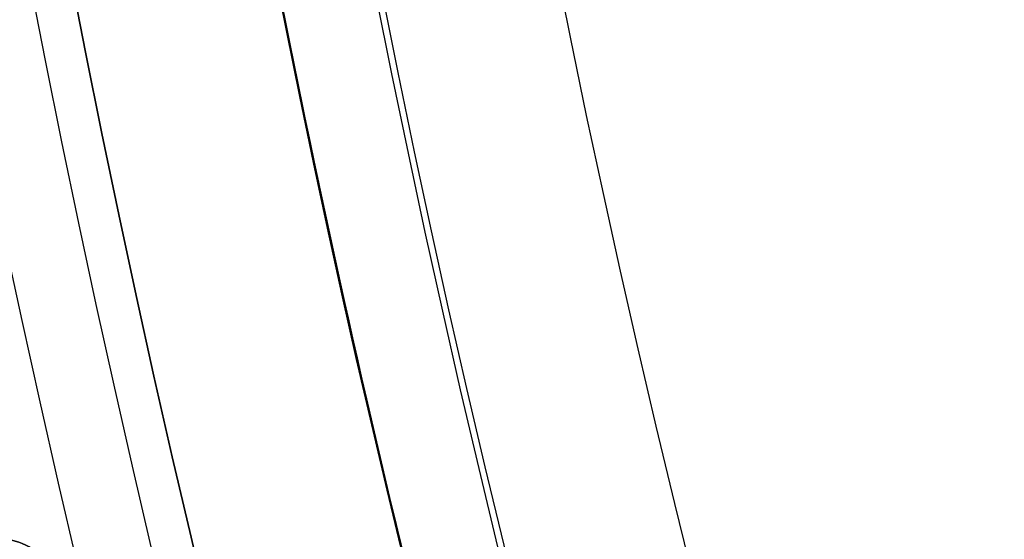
# Model space of a CAD drawing. Header units: millimetres. Extents: x -171 to 4, y -171 to 4.
# Tile 33 of 163: x -143.712 to -143.354, y -140.067 to -139.878. Entities that reach past the tile are written whole.
import ezdxf

# ---------------------------------------------------------------- set-up
doc = ezdxf.new("R2010")
doc.units = ezdxf.units.MM
doc.layers.add('Layer 01', color=18, linetype='Continuous', true_color=0x000000)

# ---------------------------------------------------------------- blocks, each defined once
blk = doc.blocks.new('91290A204_Alloy Steel Socket Head Screw')
at = {"layer": 'Layer 01', "color": 7, "true_color": 0xf6f6f3}
blk.add_circle((160.0062533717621, -4.459e-13, 83.54821749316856), 4.85, dxfattribs=at)
for centre, radius in [((160.006253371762, -4.601e-13, 84.0950924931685), 4.87745873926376), ((160.006253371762, -4.582e-13, 82.9426337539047), 4.725)]:
    blk.add_arc(centre, radius, 270, 90, dxfattribs=at)
at = {"layer": 'Layer 01', "color": 7, "true_color": 0xf6f6f3, "extrusion": (0, 0, -1)}
for centre, radius, end in [((-160.006253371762, -4.582e-13, -84.0288012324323), 4.85, 270), ((-160.006253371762, -4.582e-13, -83.0676337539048), 4.85, 270.0000000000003), ((-160.006253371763, -4.582e-13, -88.915175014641), 4.72745873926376, 270), ((-160.006253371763, -4.582e-13, -88.9426337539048), 4.66116747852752, 270)]:
    blk.add_arc(centre, radius, 90.00000000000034, end, dxfattribs=at)
at = {"layer": 'Layer 01', "color": 7, "true_color": 0xf6f6f3}
for points, knots in [([(164.777112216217, -1.12191720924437, 84.1186328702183), (164.773660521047, -1.12256475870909, 84.1154210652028), (164.770224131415, -1.12398104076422, 84.1124006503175), (164.765099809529, -1.12763721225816, 84.1082555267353), (164.762954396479, -1.12968845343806, 84.106641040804), (164.759472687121, -1.13469433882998, 84.1044136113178), (164.758134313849, -1.137646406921, 84.1037981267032), (164.756690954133, -1.14365843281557, 84.1037981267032), (164.756543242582, -1.14689635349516, 84.1044136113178), (164.757372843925, -1.152937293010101, 84.106641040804), (164.758353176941, -1.15573895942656, 84.1082555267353), (164.761259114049, -1.16132302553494, 84.1124006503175), (164.763677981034, -1.16414503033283, 84.1154210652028), (164.766459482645, -1.16628903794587, 84.1186328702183)], [-0.0666936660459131, -0.0666936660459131, -0.0666936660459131, -0.0666936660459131, -0.0527453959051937, -0.0527453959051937, -0.0430461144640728, -0.0430461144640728, -0.0333468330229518, -0.0333468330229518, -0.023647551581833, -0.023647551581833, -0.0139482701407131, -0.0139482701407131, 0, 0, 0, 0]), ([(164.766459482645, -1.16628903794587, 88.74163463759), (164.763677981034, -1.16414503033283, 88.7448464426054), (164.76125911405, -1.16132302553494, 88.7478668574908), (164.758353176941, -1.15573895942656, 88.7520119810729), (164.757372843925, -1.15293729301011, 88.7536264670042), (164.756543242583, -1.14689635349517, 88.7558538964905), (164.756690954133, -1.14365843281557, 88.7564693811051), (164.75813431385, -1.137646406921, 88.7564693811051), (164.759472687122, -1.13469433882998, 88.7558538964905), (164.76295439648, -1.12968845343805, 88.7536264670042), (164.765099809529, -1.12763721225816, 88.7520119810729), (164.770224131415, -1.123981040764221, 88.7478668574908), (164.773660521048, -1.122564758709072, 88.7448464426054), (164.777112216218, -1.12191720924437, 88.74163463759)], [-0.0666936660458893, -0.0666936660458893, -0.0666936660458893, -0.0666936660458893, -0.0527453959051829, -0.0527453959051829, -0.0430461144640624, -0.0430461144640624, -0.0333468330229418, -0.0333468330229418, -0.0236475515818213, -0.0236475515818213, -0.0139482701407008, -0.0139482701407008, 0, 0, 0, 0])]:
    blk.add_open_spline(points, degree=3, knots=knots, dxfattribs=at)
blk = doc.blocks.new('95807A520_Stainless Steel Tapping Insert for Hardwood')
at = {"layer": 'Layer 01', "color": 7, "true_color": 0xf6f6f3, "extrusion": (0, -1, 0)}
for centre, radius, start, end in [((-111.866603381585, -2.64e-14, -16.1714280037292), 4.762500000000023, 180.0000000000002, 248.3999999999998), ((-111.866603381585, -4.26e-14, -14.50353545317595), 4.762499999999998, 318.3685682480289, 198.3356808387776), ((-111.866603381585, -4.43e-14, -5.888702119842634), 4.762500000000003, 180, 44.61106782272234), ((-111.866603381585, -4.43e-14, -4.23342800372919), 4.7625, 180, 3.95e-14)]:
    blk.add_arc(centre, radius, start, end, dxfattribs=at)
at = {"layer": 'Layer 01', "color": 7, "true_color": 0xf6f6f3}
for points, knots in [([(-117.21485285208, 14.2664280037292, -2.11999698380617), (-116.972172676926, 14.3009619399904, -2.638505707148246), (-116.653258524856, 14.3357033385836, -3.117764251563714), (-115.984369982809, 14.3944136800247, -3.855440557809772), (-115.546365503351, 14.4277890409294, -4.272427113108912), (-114.296924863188, 14.5162829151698, -4.988552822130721), (-113.615079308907, 14.5618335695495, -5.218764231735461), (-112.433012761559, 14.63676050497, -5.374217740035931), (-111.685416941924, 14.6794056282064, -5.412509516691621), (-110.175042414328, 14.7803270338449, -5.00249285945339), (-109.574754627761, 14.8247584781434, -4.70849787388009), (-108.621370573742, 14.9037682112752, -3.990056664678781), (-108.116487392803, 14.9456462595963, -3.510408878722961), (-107.395937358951, 15.0424591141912, -2.27502284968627), (-107.186085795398, 15.0867113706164, -1.67826394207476), (-107.021776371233, 15.1644374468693, -0.5780262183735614), (-106.99720447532, 15.205027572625, 0.0585179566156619), (-107.167072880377, 15.2570280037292, 0.771893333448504)], [0, 0, 0, 0, 3.89373456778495, 3.89373456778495, 6.772151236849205, 6.772151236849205, 9.594493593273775, 9.594493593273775, 11.49210393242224, 11.49210393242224, 12.88504231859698, 12.88504231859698, 14.00233571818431, 14.00233571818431, 14.87464618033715, 14.87464618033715, 15.55015912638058, 15.55015912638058, 15.55015912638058, 15.55015912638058]), ([(-114.857352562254, 15.2570280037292, 3.70632238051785), (-114.606189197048, 15.2431238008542, 3.926860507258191), (-114.33276359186, 15.2288903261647, 4.120651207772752), (-113.752304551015, 15.2003493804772, 4.447305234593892), (-113.44707415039, 15.1861192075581, 4.579724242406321), (-112.450592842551, 15.1419667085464, 4.894622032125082), (-111.794461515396, 15.1171903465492, 4.936360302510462), (-110.572802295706, 15.0674763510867, 4.823084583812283), (-109.949774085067, 15.0405232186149, 4.639986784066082), (-108.729460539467, 14.9842408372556, 4.005892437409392), (-108.21946500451, 14.959471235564, 3.559369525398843), (-107.407694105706, 14.9096259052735, 2.582571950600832), (-107.086344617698, 14.8826595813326, 1.994232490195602), (-106.659626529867, 14.826525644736, 0.645610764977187), (-106.611439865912, 14.8017623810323, -0.0509080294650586), (-106.699960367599, 14.7648597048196, -1.01677684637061), (-106.763989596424, 14.7516026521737, -1.35308866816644), (-107.057678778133, 14.7108315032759, -2.35596885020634), (-107.388030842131, 14.683511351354, -2.984918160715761), (-108.050788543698, 14.6451591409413, -3.800517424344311), (-108.296897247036, 14.6329396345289, -4.048612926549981), (-109.096275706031, 14.5945032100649, -4.716003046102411), (-109.711587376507, 14.567876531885, -5.055776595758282), (-111.114892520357, 14.5126307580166, -5.510559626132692), (-111.84726158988, 14.4879256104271, -5.573164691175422), (-113.238022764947, 14.4379743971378, -5.457491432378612), (-113.933121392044, 14.4114045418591, -5.262296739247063), (-114.819457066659, 14.3752710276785, -4.818125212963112), (-115.056692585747, 14.3653349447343, -4.676460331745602), (-115.638625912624, 14.3402401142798, -4.267927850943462), (-115.963274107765, 14.3259235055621, -3.977462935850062), (-116.531688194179, 14.296466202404, -3.341827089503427), (-116.777314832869, 14.2815076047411, -2.997857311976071), (-116.983262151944, 14.2664280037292, -2.63020201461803)], [-26.02334530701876, -26.02334530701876, -26.02334530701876, -26.02334530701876, -25.40158608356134, -25.40158608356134, -24.78428439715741, -24.78428439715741, -23.45753944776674, -23.45753944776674, -21.99471859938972, -21.99471859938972, -20.33068141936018, -20.33068141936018, -18.50661025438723, -18.50661025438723, -16.4458212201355, -16.4458212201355, -15.32561042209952, -15.32561042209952, -13.01845060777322, -13.01845060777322, -11.87911968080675, -11.87911968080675, -9.577616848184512, -9.577616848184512, -7.004808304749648, -7.004808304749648, -4.298051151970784, -4.298051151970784, -3.254137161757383, -3.254137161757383, -1.608245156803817, -1.608245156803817, 0, 0, 0, 0]), ([(-116.983262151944, 14.2664280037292, -2.63020201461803), (-117.186218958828, 14.2464890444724, -2.235380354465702), (-117.342794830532, 14.2264272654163, -1.818397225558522), (-117.555117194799, 14.1871943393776, -0.9640570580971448), (-117.611846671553, 14.1681404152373, -0.5299226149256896), (-117.630955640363, 14.1188842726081, 0.6451843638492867), (-117.500554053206, 14.0864519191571, 1.379444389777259), (-116.958544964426, 14.0185522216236, 2.78573545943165), (-116.541513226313, 13.9841194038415, 3.439994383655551), (-115.495591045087, 13.9209122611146, 4.52485316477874), (-114.885156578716, 13.8885444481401, 4.95302154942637), (-113.50903510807, 13.8206614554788, 5.566897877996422), (-112.752043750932, 13.7862235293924, 5.736207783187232), (-111.944947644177, 13.7523349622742, 5.752700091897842), (-111.905767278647, 13.7506967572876, 5.753099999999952), (-111.866603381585, 13.7490661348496, 5.75309999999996)], [0, 0, 0, 0, 1.337212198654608, 1.337212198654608, 2.651684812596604, 2.651684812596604, 4.876884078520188, 4.876884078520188, 7.189840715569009, 7.189840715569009, 9.413898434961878, 9.413898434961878, 11.72554801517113, 11.72554801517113, 11.84352534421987, 11.84352534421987, 11.84352534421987, 11.84352534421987]), ([(-111.866603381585, 13.7743030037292, 5.75309999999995), (-112.582367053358, 13.8041044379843, 5.753099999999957), (-113.292357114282, 13.8359691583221, 5.619523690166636), (-114.651028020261, 13.9016919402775, 5.088775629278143), (-115.283462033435, 13.9349420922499, 4.68762958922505), (-116.376690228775, 13.99831273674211, 3.652432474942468), (-116.821140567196, 14.03157240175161, 3.022238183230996), (-117.429330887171, 14.09941661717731, 1.644692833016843), (-117.594912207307, 14.13269144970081, 0.9140919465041), (-117.628697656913, 14.18025501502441, -0.2142839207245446), (-117.601284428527, 14.19651648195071, -0.6009440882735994), (-117.467832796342, 14.23089345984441, -1.371324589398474), (-117.360456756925, 14.24862304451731, -1.752672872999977), (-117.21485285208, 14.2664280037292, -2.11999698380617)], [0, 0, 0, 0, 2.158084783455, 2.158084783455, 4.392214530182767, 4.392214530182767, 6.691039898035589, 6.691039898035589, 8.925075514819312, 8.925075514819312, 10.08879164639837, 10.08879164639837, 11.27791687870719, 11.27791687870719, 11.27791687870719, 11.27791687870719]), ([(-111.866603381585, 12.1868030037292, 5.75309999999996), (-112.614671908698, 12.2179494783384, 5.75309999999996), (-113.35588492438, 12.2513268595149, 5.60719244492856), (-114.733987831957, 12.3184471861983, 5.04232215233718), (-115.358793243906, 12.3515449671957, 4.6315941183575), (-116.436941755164, 12.414613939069, 3.57748361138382), (-116.872700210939, 12.448512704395, 2.9369487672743), (-117.457178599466, 12.5164733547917, 1.546785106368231), (-117.609731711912, 12.5495862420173, 0.8146773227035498), (-117.629058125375, 12.6126847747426, -0.6928027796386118), (-117.485568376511, 12.6465192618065, -1.4537456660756), (-116.918354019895, 12.7144691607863, -2.850802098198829), (-116.50953721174, 12.7475981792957, -3.47714942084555), (-115.45921574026, 12.810728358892, -4.558337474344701), (-114.820762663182, 12.8444944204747, -4.99585051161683), (-113.43311885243, 12.9124326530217, -5.585112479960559), (-112.70129580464, 12.9455788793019, -5.740286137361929), (-111.92896089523, 12.97795232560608, -5.752846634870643), (-111.8977764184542, 12.97926246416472, -5.75309999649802), (-111.866603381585, 12.9805751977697, -5.753099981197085)], [-36.41258898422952, -36.41258898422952, -36.41258898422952, -36.41258898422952, -34.1546569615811, -34.1546569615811, -31.92033874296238, -31.92033874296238, -29.60736180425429, -29.60736180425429, -27.37355397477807, -27.37355397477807, -25.06248438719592, -25.06248438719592, -22.82914445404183, -22.82914445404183, -20.52003221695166, -20.52003221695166, -18.28711510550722, -18.28711510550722, -18.19313697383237, -18.19313697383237, -18.19313697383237, -18.19313697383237]), ([(-111.866603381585, 12.95524936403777, -5.753099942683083), (-112.5447569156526, 12.92649763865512, -5.753099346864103), (-113.2181449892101, 12.89697548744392, -5.633185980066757), (-114.575103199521, 12.8318556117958, -5.133262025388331), (-115.23456837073, 12.797389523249, -4.72687010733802), (-116.334055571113, 12.7338891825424, -3.69926326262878), (-116.771266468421, 12.701990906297, -3.096309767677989), (-117.406092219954, 12.6342408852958, -1.7320595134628), (-117.587377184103, 12.5997688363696, -0.9792088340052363), (-117.643070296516, 12.5362081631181, 0.5243072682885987), (-117.528309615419, 12.5044018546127, 1.26004588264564), (-117.017366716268, 12.4366805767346, 2.67491974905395), (-116.615592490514, 12.4022025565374, 3.33658420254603), (-115.595924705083, 12.338577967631, 4.44234403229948), (-114.99619111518, 12.3068672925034, 4.88345082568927), (-113.637092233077, 12.2391769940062, 5.52725013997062), (-112.886079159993, 12.2046930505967, 5.71366116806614), (-112.035912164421, 12.1686476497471, 5.75123299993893), (-111.951224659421, 12.1650894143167, 5.75309999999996), (-111.866603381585, 12.1615661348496, 5.75309999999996)], [-18.19459771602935, -18.19459771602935, -18.19459771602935, -18.19459771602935, -16.14908834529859, -16.14908834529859, -13.8392913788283, -13.8392913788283, -11.61716044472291, -11.61716044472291, -9.308763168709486, -9.308763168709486, -7.087676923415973, -7.087676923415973, -4.780697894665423, -4.780697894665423, -2.560628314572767, -2.560628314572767, -0.2550871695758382, -0.2550871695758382, 0, 0, 0, 0]), ([(-111.866603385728, 10.5993030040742, 5.75309999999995), (-112.6329796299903, 10.6312117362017, 5.753099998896), (-113.3918355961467, 10.6654483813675, 5.59996273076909), (-114.7805943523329, 10.7333514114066, 5.015433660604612), (-115.4010197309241, 10.766359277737, 4.599344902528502), (-116.4705555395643, 10.8292537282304, 3.534560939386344), (-116.9013345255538, 10.8635389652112, 2.888134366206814), (-117.4722472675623, 10.9315602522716, 1.490895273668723), (-117.6173905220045, 10.9645767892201, 0.7580323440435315), (-117.6220494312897, 11.0274879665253, -0.7510233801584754), (-117.4702973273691, 11.0617356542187, -1.512661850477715), (-116.8873870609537, 11.1297513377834, -2.904796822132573), (-116.4723545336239, 11.1627771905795, -3.526091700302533), (-115.4096789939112, 11.2257063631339, -4.597334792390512), (-114.7644194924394, 11.2599137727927, -5.02910179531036), (-113.368575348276, 11.3279233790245, -5.602704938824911), (-112.6358560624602, 11.3609592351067, -5.749315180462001), (-111.8858332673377, 11.39225193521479, -5.753075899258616), (-111.8762177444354, 11.39265349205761, -5.753099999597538), (-111.866603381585, 11.39305537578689, -5.753099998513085)], [-36.41429924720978, -36.41429924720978, -36.41429924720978, -36.41429924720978, -34.10144432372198, -34.10144432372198, -31.86867248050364, -31.86867248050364, -29.54910990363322, -29.54910990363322, -27.31710508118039, -27.31710508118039, -24.99912724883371, -24.99912724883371, -22.76786405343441, -22.76786405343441, -20.45150296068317, -20.45150296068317, -18.22095423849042, -18.22095423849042, -18.19198327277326, -18.19198327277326, -18.19198327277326, -18.19198327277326]), ([(-111.866603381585, 11.36763659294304, -5.753099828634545), (-112.4843942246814, 11.34125759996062, -5.753098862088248), (-113.098987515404, 11.31478847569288, -5.653582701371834), (-114.411735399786, 11.2525814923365, -5.215826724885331), (-115.081543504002, 11.2180714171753, -4.831854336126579), (-116.211070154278, 11.1539843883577, -3.842750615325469), (-116.667050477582, 11.1229075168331, -3.255290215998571), (-117.344806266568, 11.0554583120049, -1.91604709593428), (-117.550587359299, 11.0209444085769, -1.17233779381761), (-117.657590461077, 10.9567670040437, 0.3247375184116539), (-117.568465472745, 10.9258013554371, 1.06293291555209), (-117.108333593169, 10.8584029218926, 2.49109939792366), (-116.731751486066, 10.8238859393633, 3.16413455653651), (-115.755322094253, 10.7596144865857, 4.30334053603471), (-115.172896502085, 10.7287599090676, 4.76543388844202), (-113.841895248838, 10.6614156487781, 5.45700219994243), (-113.101316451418, 10.6268964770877, 5.67064647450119), (-112.182721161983, 10.5873401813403, 5.74659352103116), (-112.024577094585, 10.5806435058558, 5.75309999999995), (-111.866603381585, 10.5740661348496, 5.75309999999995)], [-18.19671116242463, -18.19671116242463, -18.19671116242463, -18.19671116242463, -16.33140960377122, -16.33140960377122, -14.02914718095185, -14.02914718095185, -11.81018757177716, -11.81018757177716, -9.509505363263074, -9.509505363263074, -7.291199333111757, -7.291199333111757, -4.992123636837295, -4.992123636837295, -2.774388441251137, -2.774388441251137, -0.4769460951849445, -0.4769460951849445, 0, 0, 0, 0]), ([(-111.866603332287, 9.01180299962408, 5.75309999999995), (-111.876217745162, 9.01220330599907, 5.75310000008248), (-111.885833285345, 9.01260407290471, 5.75307589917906), (-112.6358560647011, 9.04389677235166, 5.74931518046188), (-113.3685753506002, 9.07693262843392, 5.60270493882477), (-114.7644194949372, 9.14494223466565, 5.029101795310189), (-115.4096789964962, 9.17914964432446, 4.597334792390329), (-116.4723545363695, 9.24207881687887, 3.526091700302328), (-116.8873870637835, 9.27510466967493, 2.904796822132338), (-117.4702973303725, 9.34312035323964, 1.512661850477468), (-117.6220494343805, 9.37736804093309, 0.7510233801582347), (-117.6173905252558, 9.44027921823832, -0.7580323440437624), (-117.4722472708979, 9.47329575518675, -1.490895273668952), (-116.9013345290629, 9.54131704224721, -2.888134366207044), (-116.4705555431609, 9.57560227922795, -3.534560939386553), (-115.4010197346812, 9.63849672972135, -4.599344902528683), (-114.7805943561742, 9.67150459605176, -5.015433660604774), (-113.3918356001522, 9.739407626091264, -5.59996273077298), (-112.6329780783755, 9.773606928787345, -5.753099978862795), (-111.866603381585, 9.805552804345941, -5.753099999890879)], [-36.41469922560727, -36.41469922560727, -36.41469922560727, -36.41469922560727, -36.38577367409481, -36.38577367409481, -34.15871783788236, -34.15871783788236, -31.84598400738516, -31.84598400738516, -29.61821481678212, -29.61821481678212, -27.30386677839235, -27.30386677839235, -25.07535712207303, -25.07535712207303, -22.75942682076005, -22.75942682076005, -20.53015134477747, -20.53015134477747, -18.22091819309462, -18.22091819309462, -18.22091819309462, -18.22091819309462]), ([(-111.866603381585, 9.780045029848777, -5.753099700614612), (-112.4075545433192, 9.756938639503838, -5.753098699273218), (-112.9468622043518, 9.734022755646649, -5.67680020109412), (-114.187248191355, 9.67617702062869, -5.317229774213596), (-114.858593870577, 9.64224611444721, -4.970551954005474), (-116.030868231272, 9.5773800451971, -4.039478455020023), (-116.52055626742, 9.54662335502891, -3.463989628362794), (-117.252219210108, 9.479602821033, -2.157371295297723), (-117.487052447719, 9.44562843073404, -1.438653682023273), (-117.667885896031, 9.38065310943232, 0.0470042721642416), (-117.61270250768, 9.35002624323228, 0.799650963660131), (-117.216976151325, 9.28308432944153, 2.243530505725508), (-116.879497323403, 9.24906687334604, 2.920765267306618), (-115.965537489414, 9.18398060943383, 4.105416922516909), (-115.398693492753, 9.15347667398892, 4.602179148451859), (-114.103910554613, 9.08661755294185, 5.353055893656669), (-113.387680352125, 9.05255768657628, 5.59885051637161), (-112.386126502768, 9.00850003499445, 5.73552449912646), (-112.126244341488, 8.99737650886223, 5.75309999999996), (-111.866603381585, 8.98656613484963, 5.75309999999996)], [-18.19840131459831, -18.19840131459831, -18.19840131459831, -18.19840131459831, -16.56311627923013, -16.56311627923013, -14.30916997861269, -14.30916997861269, -12.05503436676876, -12.05503436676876, -9.799677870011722, -9.799677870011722, -7.548514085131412, -7.548514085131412, -5.291676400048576, -5.291676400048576, -3.043424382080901, -3.043424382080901, -0.7850390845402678, -0.7850390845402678, 0, 0, 0, 0]), ([(-111.866603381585, 7.42430300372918, 5.75309999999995), (-111.8977767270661, 7.42560093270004, 5.75309999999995), (-111.9289612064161, 7.42690369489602, 5.75284662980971), (-112.7012958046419, 7.45927712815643, 5.740286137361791), (-113.4331188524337, 7.49242335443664, 5.58511247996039), (-114.8207626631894, 7.56036158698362, 4.995850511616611), (-115.4592157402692, 7.59412764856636, 4.558337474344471), (-116.5095372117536, 7.6572578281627, 3.477149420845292), (-116.9183540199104, 7.69038684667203, 2.850802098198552), (-117.4855683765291, 7.75833674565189, 1.453745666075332), (-117.6290581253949, 7.79217123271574, 0.6928027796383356), (-117.6097317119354, 7.85526976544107, -0.8146773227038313), (-117.4571785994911, 7.88838265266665, -1.546785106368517), (-116.8727002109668, 7.9563433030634, -2.936948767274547), (-116.4369417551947, 7.99024206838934, -3.577483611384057), (-115.3587932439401, 8.0533110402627, -4.631594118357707), (-114.7339878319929, 8.08640882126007, -5.042322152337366), (-113.3558850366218, 8.153529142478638, -5.607192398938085), (-112.6146621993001, 8.186668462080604, -5.753099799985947), (-111.866603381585, 8.21804432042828, -5.75309999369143)], [-36.41355429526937, -36.41355429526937, -36.41355429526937, -36.41355429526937, -36.31971614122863, -36.31971614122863, -34.09010265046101, -34.09010265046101, -31.78440676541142, -31.78440676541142, -29.55437107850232, -29.55437107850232, -27.24672073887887, -27.24672073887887, -25.01621784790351, -25.01621784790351, -22.70666297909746, -22.70666297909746, -20.47565045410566, -20.47565045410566, -18.22105942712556, -18.22105942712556, -18.22105942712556, -18.22105942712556]), ([(-111.866603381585, 8.192693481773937, -5.753099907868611), (-112.2867828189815, 8.174836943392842, -5.753099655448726), (-112.7066622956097, 8.15704569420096, -5.707068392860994), (-113.853620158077, 8.1048805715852, -5.451327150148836), (-114.549325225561, 8.07062664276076, -5.144727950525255), (-115.773788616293, 8.00486024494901, -4.287445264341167), (-116.293390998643, 7.9748901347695, -3.748577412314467), (-117.105876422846, 7.90861007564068, -2.493221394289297), (-117.387081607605, 7.8743224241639, -1.786187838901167), (-117.658592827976, 7.80844400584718, -0.3163994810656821), (-117.651162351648, 7.77852097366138, 0.4314239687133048), (-117.350376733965, 7.71234935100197, 1.896128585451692), (-117.054820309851, 7.67803008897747, 2.597976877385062), (-116.217556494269, 7.6120411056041, 3.836078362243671), (-115.688340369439, 7.58215170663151, 4.363555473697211), (-114.446973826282, 7.51609116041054, 5.197086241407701), (-113.743518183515, 7.4817425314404, 5.490464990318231), (-112.628382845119, 7.43143591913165, 5.7152687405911), (-112.247538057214, 7.41492667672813, 5.75309999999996), (-111.866603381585, 7.39906613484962, 5.75309999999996)], [-18.19932908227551, -18.19932908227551, -18.19932908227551, -18.19932908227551, -16.92823135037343, -16.92823135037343, -14.66060681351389, -14.66060681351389, -12.4271073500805, -12.4271073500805, -10.15765416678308, -10.15765416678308, -7.926271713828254, -7.926271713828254, -5.654964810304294, -5.654964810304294, -3.425541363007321, -3.425541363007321, -1.152361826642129, -1.152361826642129, 0, 0, 0, 0]), ([(-117.21485285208, 6.1384280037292, 2.11999698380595), (-117.360456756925, 6.156232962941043, 1.752672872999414), (-117.467832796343, 6.173962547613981, 1.371324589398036), (-117.601284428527, 6.208339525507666, 0.6009440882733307), (-117.6286976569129, 6.224600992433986, 0.2142839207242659), (-117.594912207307, 6.272164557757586, -0.9140919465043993), (-117.4293308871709, 6.305439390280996, -1.64469283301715), (-116.8211405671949, 6.373283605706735, -3.022238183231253), (-116.3766902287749, 6.406543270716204, -3.652432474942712), (-115.283462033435, 6.469913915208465, -4.68762958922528), (-114.651028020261, 6.503164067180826, -5.088775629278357), (-113.292357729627, 6.568886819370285, -5.619523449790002), (-112.58234655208, 6.600232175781, -5.753099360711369), (-111.866603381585, 6.630506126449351, -5.753099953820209)], [-29.48549580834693, -29.48549580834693, -29.48549580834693, -29.48549580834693, -28.29662808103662, -28.29662808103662, -27.13316395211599, -27.13316395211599, -24.89961211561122, -24.89961211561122, -22.60128455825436, -22.60128455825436, -20.36763861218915, -20.36763861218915, -18.21002315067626, -18.21002315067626, -18.21002315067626, -18.21002315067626]), ([(-111.866603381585, 6.605488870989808, -5.753099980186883), (-112.1586381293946, 6.593069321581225, -5.753100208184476), (-112.4508883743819, 6.580605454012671, -5.730864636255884), (-113.4899833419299, 6.5345867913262, -5.571115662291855), (-114.2090524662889, 6.500127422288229, -5.309010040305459), (-115.4867511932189, 6.433524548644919, -4.531746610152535), (-116.0373107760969, 6.40355736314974, -4.030806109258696), (-116.9318103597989, 6.33819571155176, -2.831479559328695), (-117.2606117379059, 6.303721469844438, -2.139679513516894), (-117.5688516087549, 6.24740967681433, -0.914873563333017), (-117.6270754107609, 6.225708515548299, -0.4116701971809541), (-117.6108060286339, 6.183346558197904, 0.5990300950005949), (-117.535812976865, 6.161106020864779, 1.102134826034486), (-117.395946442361, 6.13842800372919, 1.58887536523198)], [-10.71592172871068, -10.71592172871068, -10.71592172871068, -10.71592172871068, -9.832656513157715, -9.832656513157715, -7.55020667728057, -7.55020667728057, -5.329084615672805, -5.329084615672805, -3.044763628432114, -3.044763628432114, -1.525645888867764, -1.525645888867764, 0, 0, 0, 0]), ([(-114.471763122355, 5.14782800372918, -3.98679683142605), (-114.012558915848, 5.171895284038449, -4.315612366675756), (-113.498881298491, 5.196384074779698, -4.560741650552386), (-112.252603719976, 5.250846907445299, -4.904417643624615), (-111.634131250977, 5.274073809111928, -4.904027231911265), (-110.547729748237, 5.318554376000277, -4.796481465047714), (-109.929068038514, 5.345477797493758, -4.610635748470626), (-108.711797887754, 5.401959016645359, -3.969189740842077), (-108.206593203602, 5.426737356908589, -3.518265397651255), (-107.407734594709, 5.476441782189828, -2.544379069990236), (-107.091660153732, 5.503378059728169, -1.957106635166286), (-106.672627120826, 5.559718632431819, -0.6048899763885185), (-106.631339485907, 5.584489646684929, 0.0915308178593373), (-106.758182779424, 5.63407368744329, 1.381524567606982), (-106.952738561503, 5.660766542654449, 2.034550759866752), (-107.619854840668, 5.71647764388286, 3.312521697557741), (-108.089039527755, 5.741156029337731, 3.85085047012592), (-109.118405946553, 5.790767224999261, 4.706125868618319), (-109.732609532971, 5.817410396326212, 5.043311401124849), (-111.136277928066, 5.872804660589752, 5.494229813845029), (-111.868520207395, 5.897553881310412, 5.552937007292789), (-113.248386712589, 5.947337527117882, 5.434592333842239), (-113.940865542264, 5.973925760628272, 5.238128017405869), (-114.864548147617, 6.011753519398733, 4.77201228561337), (-115.138400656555, 6.023330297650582, 4.602775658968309), (-115.800295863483, 6.052305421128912, 4.110243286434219), (-116.162023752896, 6.068927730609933, 3.755197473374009), (-116.77001833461, 6.103573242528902, 2.981545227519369), (-117.020136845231, 6.121023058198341, 2.563986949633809), (-117.21485285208, 6.1384280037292, 2.11999698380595)], [0, 0, 0, 0, 0.7081074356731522, 0.7081074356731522, 1.620812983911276, 1.620812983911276, 2.914039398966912, 2.914039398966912, 4.401088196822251, 4.401088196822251, 6.041905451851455, 6.041905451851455, 7.916478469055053, 7.916478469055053, 9.954668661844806, 9.954668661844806, 12.26821290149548, 12.26821290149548, 14.76264455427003, 14.76264455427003, 17.56487924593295, 17.56487924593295, 20.54114266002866, 20.54114266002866, 21.88185927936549, 21.88185927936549, 23.98344891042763, 23.98344891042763, 26.02472951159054, 26.02472951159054, 26.02472951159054, 26.02472951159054])]:
    blk.add_open_spline(points, degree=3, knots=knots, dxfattribs=at)
for points, weights, knots in [([(-110.6939989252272, 14.74666381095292, -5.138096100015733), (-111.2728595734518, 14.71786701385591, -5.270202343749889), (-111.866603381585, 14.69088084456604, -5.270202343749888), (-114.0495926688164, 14.59166209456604, -5.270202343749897), (-115.5931991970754, 14.49244334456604, -3.726595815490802), (-117.1368057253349, 14.39322459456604, -2.182989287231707), (-117.1368057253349, 14.29400584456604), (-117.1368057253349, 14.19478709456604, 2.182989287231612), (-115.5931991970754, 14.09556834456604, 3.726595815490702), (-114.0495926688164, 13.99634959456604, 5.270202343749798), (-111.866603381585, 13.89713084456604, 5.270202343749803), (-109.6836140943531, 13.79791209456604, 5.270202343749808), (-108.1400075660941, 13.69869334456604, 3.726595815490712), (-106.5964010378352, 13.59947459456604, 2.182989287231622), (-106.5964010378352, 13.50025584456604), (-106.5964010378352, 13.40103709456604, -2.182989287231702), (-108.1400075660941, 13.30181834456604, -3.726595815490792), (-109.6836140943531, 13.20259959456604, -5.270202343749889), (-111.866603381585, 13.10338084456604, -5.270202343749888), (-114.0495926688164, 13.00416209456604, -5.270202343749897), (-115.5931991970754, 12.90494334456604, -3.726595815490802), (-117.1368057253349, 12.80572459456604, -2.182989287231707), (-117.1368057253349, 12.70650584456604), (-117.1368057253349, 12.60728709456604, 2.182989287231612), (-115.5931991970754, 12.50806834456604, 3.726595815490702), (-114.0495926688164, 12.40884959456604, 5.270202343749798), (-111.866603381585, 12.30963084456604, 5.270202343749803), (-109.6836140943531, 12.21041209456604, 5.270202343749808), (-108.1400075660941, 12.11119334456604, 3.726595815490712), (-106.5964010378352, 12.01197459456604, 2.182989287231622), (-106.5964010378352, 11.91275584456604), (-106.5964010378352, 11.81353709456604, -2.182989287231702), (-108.1400075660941, 11.71431834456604, -3.726595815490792), (-109.6836140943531, 11.61509959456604, -5.270202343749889), (-111.866603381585, 11.51588084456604, -5.270202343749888), (-114.0495926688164, 11.41666209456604, -5.270202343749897), (-115.5931991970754, 11.31744334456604, -3.726595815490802), (-117.1368057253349, 11.21822459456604, -2.182989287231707), (-117.1368057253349, 11.11900584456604), (-117.1368057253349, 11.01978709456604, 2.182989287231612), (-115.5931991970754, 10.92056834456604, 3.726595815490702), (-114.0495926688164, 10.82134959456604, 5.270202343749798), (-111.866603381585, 10.72213084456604, 5.270202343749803), (-109.6836140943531, 10.62291209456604, 5.270202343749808), (-108.1400075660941, 10.52369334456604, 3.726595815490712), (-106.5964010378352, 10.42447459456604, 2.182989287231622), (-106.5964010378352, 10.32525584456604), (-106.5964010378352, 10.22603709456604, -2.182989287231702), (-108.1400075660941, 10.12681834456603, -3.726595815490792), (-109.6836140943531, 10.02759959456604, -5.270202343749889), (-111.866603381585, 9.928380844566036, -5.270202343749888), (-114.0495926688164, 9.82916209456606, -5.270202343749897), (-115.5931991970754, 9.729943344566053, -3.726595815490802), (-117.1368057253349, 9.630724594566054, -2.182989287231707), (-117.1368057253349, 9.531505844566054), (-117.1368057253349, 9.432287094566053, 2.182989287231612), (-115.5931991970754, 9.333068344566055, 3.726595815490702), (-114.0495926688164, 9.233849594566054, 5.270202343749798), (-111.866603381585, 9.134630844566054, 5.270202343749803), (-109.6836140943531, 9.035412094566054, 5.270202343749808), (-108.1400075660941, 8.936193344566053, 3.726595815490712), (-106.5964010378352, 8.836974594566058, 2.182989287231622), (-106.5964010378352, 8.737755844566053), (-106.5964010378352, 8.638537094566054, -2.182989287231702), (-108.1400075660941, 8.539318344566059, -3.726595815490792), (-109.6836140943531, 8.440099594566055, -5.270202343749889), (-111.866603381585, 8.340880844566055, -5.270202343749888), (-114.0495926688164, 8.241662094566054, -5.270202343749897), (-115.5931991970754, 8.142443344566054, -3.726595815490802), (-117.1368057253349, 8.043224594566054, -2.182989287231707), (-117.1368057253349, 7.944005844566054), (-117.1368057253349, 7.844787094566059, 2.182989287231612), (-115.5931991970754, 7.745568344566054, 3.726595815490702), (-114.0495926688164, 7.646349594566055, 5.270202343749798), (-111.866603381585, 7.547130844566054, 5.270202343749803), (-109.6836140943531, 7.447912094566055, 5.270202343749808), (-108.1400075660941, 7.348693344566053, 3.726595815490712), (-106.5964010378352, 7.249474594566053, 2.182989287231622), (-106.5964010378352, 7.150255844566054), (-106.5964010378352, 7.051037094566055, -2.182989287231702), (-108.1400075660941, 6.951818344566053, -3.726595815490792), (-109.6836140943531, 6.852599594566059, -5.270202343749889), (-111.866603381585, 6.753380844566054, -5.270202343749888), (-114.0495926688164, 6.654162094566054, -5.270202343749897), (-115.5931991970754, 6.554943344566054, -3.726595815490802), (-117.1368057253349, 6.455724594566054, -2.182989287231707), (-117.1368057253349, 6.356505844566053), (-117.1368057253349, 6.257287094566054, 2.182989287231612), (-115.5931991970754, 6.158068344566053, 3.726595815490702), (-114.0495926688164, 6.05884959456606, 5.270202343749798), (-111.866603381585, 5.959630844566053, 5.270202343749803), (-109.6836140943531, 5.860412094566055, 5.270202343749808), (-108.1400075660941, 5.761193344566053, 3.726595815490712), (-107.3739851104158, 5.711955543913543, 2.960573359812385), (-106.9722253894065, 5.658665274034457, 1.954506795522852)], [0.9687857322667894, 0.9780816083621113, 1, 0.923879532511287, 1, 0.923879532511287, 1, 0.923879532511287, 1, 0.923879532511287, 1, 0.923879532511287, 1, 0.923879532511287, 1, 0.923879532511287, 1, 0.923879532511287, 1, 0.923879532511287, 1, 0.923879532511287, 1, 0.923879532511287, 1, 0.923879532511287, 1, 0.923879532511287, 1, 0.923879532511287, 1, 0.923879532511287, 1, 0.923879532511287, 1, 0.923879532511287, 1, 0.923879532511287, 1, 0.923879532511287, 1, 0.923879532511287, 1, 0.923879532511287, 1, 0.923879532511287, 1, 0.923879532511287, 1, 0.923879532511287, 1, 0.923879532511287, 1, 0.923879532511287, 1, 0.923879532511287, 1, 0.923879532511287, 1, 0.923879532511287, 1, 0.923879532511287, 1, 0.923879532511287, 1, 0.923879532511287, 1, 0.923879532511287, 1, 0.923879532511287, 1, 0.923879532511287, 1, 0.923879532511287, 1, 0.923879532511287, 1, 0.923879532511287, 1, 0.923879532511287, 1, 0.923879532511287, 1, 0.923879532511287, 1, 0.923879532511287, 1, 0.923879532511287, 1, 0.923879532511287, 1, 0.923879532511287, 1, 0.9607185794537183, 0.9619789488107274], [46.52739891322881, 46.52739891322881, 46.52739891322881, 47.90684524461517, 47.90684524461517, 52.69752976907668, 52.69752976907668, 57.4882142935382, 57.4882142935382, 62.27889881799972, 62.27889881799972, 67.06958334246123, 67.06958334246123, 71.86026786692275, 71.86026786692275, 76.65095239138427, 76.65095239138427, 81.44163691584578, 81.44163691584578, 86.2323214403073, 86.2323214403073, 91.02300596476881, 91.02300596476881, 95.81369048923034, 95.81369048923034, 100.6043750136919, 100.6043750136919, 105.3950595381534, 105.3950595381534, 110.1857440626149, 110.1857440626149, 114.9764285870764, 114.9764285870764, 119.7671131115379, 119.7671131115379, 124.5577976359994, 124.5577976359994, 129.3484821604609, 129.3484821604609, 134.1391666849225, 134.1391666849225, 138.929851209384, 138.929851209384, 143.7205357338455, 143.7205357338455, 148.511220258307, 148.511220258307, 153.3019047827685, 153.3019047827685, 158.09258930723, 158.09258930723, 162.8832738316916, 162.8832738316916, 167.6739583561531, 167.6739583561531, 172.4646428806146, 172.4646428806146, 177.2553274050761, 177.2553274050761, 182.0460119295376, 182.0460119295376, 186.8366964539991, 186.8366964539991, 191.6273809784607, 191.6273809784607, 196.4180655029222, 196.4180655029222, 201.2087500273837, 201.2087500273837, 205.9994345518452, 205.9994345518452, 210.7901190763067, 210.7901190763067, 215.5808036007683, 215.5808036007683, 220.3714881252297, 220.3714881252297, 225.1621726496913, 225.1621726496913, 229.9528571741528, 229.9528571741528, 234.7435416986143, 234.7435416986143, 239.5342262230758, 239.5342262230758, 244.3249107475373, 244.3249107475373, 249.1155952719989, 249.1155952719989, 253.9062797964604, 253.9062797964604, 258.6969643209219, 258.6969643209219, 263.4876488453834, 263.4876488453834, 265.9598471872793, 265.9598471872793, 265.9598471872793]), ([(-106.7876247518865, 14.74932422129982, -1.406772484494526), (-107.1582381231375, 14.68153121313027, -2.7448263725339), (-108.1400075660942, 14.61842579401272, -3.726595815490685), (-109.6836140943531, 14.51920704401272, -5.270202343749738), (-111.866603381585, 14.41998829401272, -5.270202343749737), (-114.0495926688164, 14.32076954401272, -5.270202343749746), (-115.5931991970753, 14.22155079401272, -3.726595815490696), (-117.1368057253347, 14.12233204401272, -2.182989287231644), (-117.1368057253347, 14.02311329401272), (-117.1368057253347, 13.92389454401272, 2.182989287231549), (-115.5931991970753, 13.82467579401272, 3.726595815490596), (-114.0495926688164, 13.72545704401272, 5.270202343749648), (-111.866603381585, 13.62623829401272, 5.270202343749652), (-109.6836140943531, 13.52701954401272, 5.270202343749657), (-108.1400075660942, 13.42780079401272, 3.726595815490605), (-106.5964010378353, 13.32858204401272, 2.18298928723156), (-106.5964010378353, 13.22936329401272), (-106.5964010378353, 13.13014454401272, -2.18298928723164), (-108.1400075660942, 13.03092579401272, -3.726595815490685), (-109.6836140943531, 12.93170704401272, -5.270202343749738), (-111.866603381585, 12.83248829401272, -5.270202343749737), (-114.0495926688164, 12.73326954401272, -5.270202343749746), (-115.5931991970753, 12.63405079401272, -3.726595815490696), (-117.1368057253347, 12.53483204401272, -2.182989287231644), (-117.1368057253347, 12.43561329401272), (-117.1368057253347, 12.33639454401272, 2.182989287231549), (-115.5931991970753, 12.23717579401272, 3.726595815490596), (-114.0495926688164, 12.13795704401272, 5.270202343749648), (-111.866603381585, 12.03873829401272, 5.270202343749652), (-109.6836140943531, 11.93951954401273, 5.270202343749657), (-108.1400075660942, 11.84030079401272, 3.726595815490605), (-106.5964010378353, 11.74108204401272, 2.18298928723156), (-106.5964010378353, 11.64186329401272), (-106.5964010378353, 11.54264454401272, -2.18298928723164), (-108.1400075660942, 11.44342579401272, -3.726595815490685), (-109.6836140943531, 11.34420704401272, -5.270202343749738), (-111.866603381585, 11.24498829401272, -5.270202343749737), (-114.0495926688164, 11.14576954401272, -5.270202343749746), (-115.5931991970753, 11.04655079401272, -3.726595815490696), (-117.1368057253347, 10.94733204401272, -2.182989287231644), (-117.1368057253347, 10.84811329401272), (-117.1368057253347, 10.74889454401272, 2.182989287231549), (-115.5931991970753, 10.64967579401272, 3.726595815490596), (-114.0495926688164, 10.55045704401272, 5.270202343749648), (-111.866603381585, 10.45123829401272, 5.270202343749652), (-109.6836140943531, 10.35201954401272, 5.270202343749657), (-108.1400075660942, 10.25280079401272, 3.726595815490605), (-106.5964010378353, 10.15358204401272, 2.18298928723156), (-106.5964010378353, 10.05436329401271), (-106.5964010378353, 9.95514454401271, -2.18298928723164), (-108.1400075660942, 9.855925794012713, -3.726595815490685), (-109.6836140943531, 9.756707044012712, -5.270202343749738), (-111.866603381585, 9.657488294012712, -5.270202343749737), (-114.0495926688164, 9.558269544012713, -5.270202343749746), (-115.5931991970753, 9.459050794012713, -3.726595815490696), (-117.1368057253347, 9.359832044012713, -2.182989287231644), (-117.1368057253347, 9.260613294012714), (-117.1368057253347, 9.161394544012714, 2.182989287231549), (-115.5931991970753, 9.062175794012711, 3.726595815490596), (-114.0495926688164, 8.962957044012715, 5.270202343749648), (-111.866603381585, 8.863738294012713, 5.270202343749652), (-109.6836140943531, 8.764519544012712, 5.270202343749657), (-108.1400075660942, 8.665300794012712, 3.726595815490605), (-106.5964010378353, 8.566082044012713, 2.18298928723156), (-106.5964010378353, 8.466863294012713), (-106.5964010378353, 8.367644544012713, -2.18298928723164), (-108.1400075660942, 8.268425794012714, -3.726595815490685), (-109.6836140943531, 8.169207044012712, -5.270202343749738), (-111.866603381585, 8.069988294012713, -5.270202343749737), (-114.0495926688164, 7.970769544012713, -5.270202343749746), (-115.5931991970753, 7.871550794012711, -3.726595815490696), (-117.1368057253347, 7.772332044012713, -2.182989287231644), (-117.1368057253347, 7.673113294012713), (-117.1368057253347, 7.573894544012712, 2.182989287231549), (-115.5931991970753, 7.474675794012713, 3.726595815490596), (-114.0495926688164, 7.375457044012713, 5.270202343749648), (-111.866603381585, 7.276238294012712, 5.270202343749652), (-109.6836140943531, 7.177019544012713, 5.270202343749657), (-108.1400075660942, 7.077800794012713, 3.726595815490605), (-106.5964010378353, 6.978582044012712, 2.18298928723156), (-106.5964010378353, 6.879363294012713), (-106.5964010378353, 6.780144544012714, -2.18298928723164), (-108.1400075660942, 6.680925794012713, -3.726595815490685), (-109.6836140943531, 6.581707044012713, -5.270202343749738), (-111.866603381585, 6.482488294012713, -5.270202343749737), (-114.0495926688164, 6.383269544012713, -5.270202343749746), (-115.5931991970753, 6.284050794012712, -3.726595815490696), (-117.1368057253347, 6.184832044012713, -2.182989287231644), (-117.1368057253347, 6.085613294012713), (-117.1368057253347, 5.986394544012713, 2.182989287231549), (-115.5931991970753, 5.887175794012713, 3.726595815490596), (-114.0495926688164, 5.787957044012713, 5.270202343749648), (-111.866603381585, 5.688738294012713, 5.270202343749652), (-111.5096603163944, 5.672514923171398, 5.270202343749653), (-111.1559770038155, 5.655533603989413, 5.222072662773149)], [0.9655572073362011, 0.9502060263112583, 1, 0.923879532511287, 1, 0.923879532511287, 1, 0.923879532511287, 1, 0.923879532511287, 1, 0.923879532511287, 1, 0.923879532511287, 1, 0.923879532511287, 1, 0.923879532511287, 1, 0.923879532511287, 1, 0.923879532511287, 1, 0.923879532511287, 1, 0.923879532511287, 1, 0.923879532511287, 1, 0.923879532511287, 1, 0.923879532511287, 1, 0.923879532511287, 1, 0.923879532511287, 1, 0.923879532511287, 1, 0.923879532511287, 1, 0.923879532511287, 1, 0.923879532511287, 1, 0.923879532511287, 1, 0.923879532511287, 1, 0.923879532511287, 1, 0.923879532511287, 1, 0.923879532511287, 1, 0.923879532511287, 1, 0.923879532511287, 1, 0.923879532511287, 1, 0.923879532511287, 1, 0.923879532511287, 1, 0.923879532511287, 1, 0.923879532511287, 1, 0.923879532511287, 1, 0.923879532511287, 1, 0.923879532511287, 1, 0.923879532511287, 1, 0.923879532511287, 1, 0.923879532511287, 1, 0.923879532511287, 1, 0.923879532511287, 1, 0.923879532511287, 1, 0.923879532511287, 1, 0.923879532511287, 1, 0.923879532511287, 1, 0.9867070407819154, 0.9780567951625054], [78.30815438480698, 78.30815438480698, 78.30815438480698, 81.44197936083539, 81.44197936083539, 86.23268402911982, 86.23268402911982, 91.02338869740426, 91.02338869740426, 95.81409336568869, 95.81409336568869, 100.6047980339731, 100.6047980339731, 105.3955027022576, 105.3955027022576, 110.186207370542, 110.186207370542, 114.9769120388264, 114.9769120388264, 119.7676167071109, 119.7676167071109, 124.5583213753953, 124.5583213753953, 129.3490260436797, 129.3490260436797, 134.1397307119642, 134.1397307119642, 138.9304353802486, 138.9304353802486, 143.721140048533, 143.721140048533, 148.5118447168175, 148.5118447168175, 153.3025493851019, 153.3025493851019, 158.0932540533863, 158.0932540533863, 162.8839587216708, 162.8839587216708, 167.6746633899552, 167.6746633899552, 172.4653680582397, 172.4653680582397, 177.2560727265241, 177.2560727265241, 182.0467773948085, 182.0467773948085, 186.837482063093, 186.837482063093, 191.6281867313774, 191.6281867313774, 196.4188913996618, 196.4188913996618, 201.2095960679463, 201.2095960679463, 206.0003007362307, 206.0003007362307, 210.7910054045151, 210.7910054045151, 215.5817100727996, 215.5817100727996, 220.372414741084, 220.372414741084, 225.1631194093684, 225.1631194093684, 229.9538240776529, 229.9538240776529, 234.7445287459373, 234.7445287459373, 239.5352334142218, 239.5352334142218, 244.3259380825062, 244.3259380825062, 249.1166427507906, 249.1166427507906, 253.9073474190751, 253.9073474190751, 258.6980520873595, 258.6980520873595, 263.4887567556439, 263.4887567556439, 268.2794614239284, 268.2794614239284, 273.0701660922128, 273.0701660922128, 277.8608707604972, 277.8608707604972, 282.6515754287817, 282.6515754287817, 287.4422800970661, 287.4422800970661, 292.2329847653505, 292.2329847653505, 297.023689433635, 297.023689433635, 297.8602928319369, 297.8602928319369, 297.8602928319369]), ([(-113.6197965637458, 14.72487160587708, -4.428060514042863), (-114.5368038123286, 14.67118576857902, -4.064991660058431), (-115.234199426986, 14.6215804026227, -3.36759604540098), (-116.629103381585, 14.52236165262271, -1.972692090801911), (-116.629103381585, 14.4231429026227)], [0.961999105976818, 0.9604369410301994, 1, 0.923879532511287, 1], [-6.003548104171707, -6.003548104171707, -6.003548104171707, -3.950371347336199, -3.950371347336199, 0, 0, 0]), ([(-116.629103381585, 14.4231429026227), (-116.629103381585, 14.3239241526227, 1.97269209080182), (-115.234199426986, 14.2247054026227, 3.36759604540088), (-113.839295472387, 14.1254866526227, 4.762499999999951), (-111.866603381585, 14.0262679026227, 4.76249999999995), (-109.893911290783, 13.9270491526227, 4.762499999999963), (-108.499007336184, 13.8278304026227, 3.36759604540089), (-107.104103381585, 13.72861165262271, 1.97269209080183), (-107.104103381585, 13.6293929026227), (-107.104103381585, 13.5301741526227, -1.972692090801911), (-108.499007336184, 13.4309554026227, -3.36759604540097), (-109.893911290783, 13.3317366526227, -4.762500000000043), (-111.866603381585, 13.2325179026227, -4.76250000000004), (-112.775098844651, 13.18682410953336, -4.762500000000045), (-113.6197965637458, 13.13737160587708, -4.428060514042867)], [1, 0.923879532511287, 1, 0.923879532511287, 1, 0.923879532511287, 1, 0.923879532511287, 1, 0.923879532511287, 1, 0.923879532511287, 1, 0.9634425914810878, 0.9619991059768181], [-31.60297077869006, -31.60297077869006, -31.60297077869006, -27.65259943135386, -27.65259943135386, -23.70222808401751, -23.70222808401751, -19.75185673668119, -19.75185673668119, -15.80148538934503, -15.80148538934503, -11.85111404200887, -11.85111404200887, -7.900742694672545, -7.900742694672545, -6.003548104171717, -6.003548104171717, -6.003548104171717]), ([(-116.629103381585, 13.8939762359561), (-116.629103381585, 13.9931949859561, -1.972692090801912), (-115.234199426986, 14.0924137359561, -3.367596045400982), (-114.5368038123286, 14.14201910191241, -4.064991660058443), (-113.6197965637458, 14.19570493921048, -4.428060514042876)], [1, 0.923879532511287, 1, 0.9604369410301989, 0.9619991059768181], [-27.07038246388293, -27.07038246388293, -27.07038246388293, -23.12001111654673, -23.12001111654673, -21.06683435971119, -21.06683435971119, -21.06683435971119]), ([(-113.6197965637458, 13.13737160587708, -4.428060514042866), (-114.5368038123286, 13.08368576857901, -4.064991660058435), (-115.234199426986, 13.0340804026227, -3.36759604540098), (-116.629103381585, 12.9348616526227, -1.972692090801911), (-116.629103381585, 12.8356429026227)], [0.961999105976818, 0.9604369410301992, 1, 0.923879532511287, 1], [-6.003548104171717, -6.003548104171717, -6.003548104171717, -3.950371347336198, -3.950371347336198, 0, 0, 0]), ([(-116.629103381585, 12.3064762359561), (-116.629103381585, 12.4056949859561, -1.972692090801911), (-115.234199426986, 12.5049137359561, -3.36759604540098), (-113.839295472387, 12.6041324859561, -4.76250000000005), (-111.866603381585, 12.7033512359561, -4.76250000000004), (-109.893911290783, 12.80256998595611, -4.762500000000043), (-108.499007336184, 12.9017887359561, -3.36759604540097), (-107.104103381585, 13.0010074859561, -1.972692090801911), (-107.104103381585, 13.1002262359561)], [1, 0.923879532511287, 1, 0.923879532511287, 1, 0.923879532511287, 1, 0.923879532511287, 1], [-31.60297077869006, -31.60297077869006, -31.60297077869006, -27.65259943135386, -27.65259943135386, -23.70222808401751, -23.70222808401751, -19.75185673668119, -19.75185673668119, -15.80148538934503, -15.80148538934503, -15.80148538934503]), ([(-107.104103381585, 12.0418929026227), (-107.104103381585, 11.9426741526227, -1.972692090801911), (-108.499007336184, 11.8434554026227, -3.36759604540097), (-109.893911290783, 11.7442366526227, -4.762500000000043), (-111.866603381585, 11.6450179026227, -4.76250000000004), (-113.839295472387, 11.5457991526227, -4.76250000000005), (-115.234199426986, 11.4465804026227, -3.36759604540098), (-116.629103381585, 11.3473616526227, -1.972692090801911), (-116.629103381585, 11.2481429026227)], [1, 0.923879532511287, 1, 0.923879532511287, 1, 0.923879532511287, 1, 0.923879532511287, 1], [-15.80148538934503, -15.80148538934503, -15.80148538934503, -11.85111404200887, -11.85111404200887, -7.900742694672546, -7.900742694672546, -3.950371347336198, -3.950371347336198, 0, 0, 0]), ([(-116.629103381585, 10.7189762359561), (-116.629103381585, 10.8181949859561, -1.972692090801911), (-115.234199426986, 10.9174137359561, -3.36759604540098), (-113.839295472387, 11.01663248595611, -4.76250000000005), (-111.866603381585, 11.1158512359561, -4.76250000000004), (-109.893911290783, 11.2150699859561, -4.762500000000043), (-108.499007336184, 11.3142887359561, -3.36759604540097), (-107.104103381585, 11.4135074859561, -1.972692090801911), (-107.104103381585, 11.5127262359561)], [1, 0.923879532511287, 1, 0.923879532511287, 1, 0.923879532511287, 1, 0.923879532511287, 1], [-31.60297077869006, -31.60297077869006, -31.60297077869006, -27.65259943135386, -27.65259943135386, -23.70222808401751, -23.70222808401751, -19.75185673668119, -19.75185673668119, -15.80148538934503, -15.80148538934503, -15.80148538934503]), ([(-107.104103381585, 10.4543929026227), (-107.104103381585, 10.3551741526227, -1.972692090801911), (-108.499007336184, 10.2559554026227, -3.36759604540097), (-109.893911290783, 10.1567366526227, -4.762500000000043), (-111.866603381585, 10.0575179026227, -4.76250000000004), (-113.839295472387, 9.95829915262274, -4.76250000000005), (-115.234199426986, 9.85908040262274, -3.36759604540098), (-116.629103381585, 9.759861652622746, -1.972692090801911), (-116.629103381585, 9.66064290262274)], [1, 0.923879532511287, 1, 0.923879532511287, 1, 0.923879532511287, 1, 0.923879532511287, 1], [-15.80148538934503, -15.80148538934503, -15.80148538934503, -11.85111404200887, -11.85111404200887, -7.900742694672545, -7.900742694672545, -3.950371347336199, -3.950371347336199, 0, 0, 0]), ([(-116.629103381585, 9.13147623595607), (-116.629103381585, 9.23069498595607, -1.972692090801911), (-115.234199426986, 9.32991373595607, -3.36759604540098), (-113.839295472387, 9.429132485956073, -4.76250000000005), (-111.866603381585, 9.52835123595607, -4.76250000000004), (-109.893911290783, 9.62756998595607, -4.762500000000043), (-108.499007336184, 9.72678873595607, -3.36759604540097), (-107.104103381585, 9.826007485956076, -1.972692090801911), (-107.104103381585, 9.92522623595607)], [1, 0.923879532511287, 1, 0.923879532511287, 1, 0.923879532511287, 1, 0.923879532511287, 1], [-31.60297077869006, -31.60297077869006, -31.60297077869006, -27.65259943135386, -27.65259943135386, -23.70222808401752, -23.70222808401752, -19.75185673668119, -19.75185673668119, -15.80148538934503, -15.80148538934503, -15.80148538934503]), ([(-107.104103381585, 8.86689290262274), (-107.104103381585, 8.767674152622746, -1.972692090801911), (-108.499007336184, 8.66845540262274, -3.36759604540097), (-109.893911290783, 8.569236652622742, -4.762500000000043), (-111.866603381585, 8.47001790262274, -4.76250000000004), (-113.839295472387, 8.370799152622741, -4.76250000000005), (-115.234199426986, 8.27158040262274, -3.36759604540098), (-116.629103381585, 8.17236165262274, -1.972692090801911), (-116.629103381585, 8.07314290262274)], [1, 0.923879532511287, 1, 0.923879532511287, 1, 0.923879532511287, 1, 0.923879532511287, 1], [-15.80148538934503, -15.80148538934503, -15.80148538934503, -11.85111404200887, -11.85111404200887, -7.900742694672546, -7.900742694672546, -3.950371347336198, -3.950371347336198, 0, 0, 0]), ([(-116.629103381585, 7.54397623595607), (-116.629103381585, 7.643194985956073, -1.972692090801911), (-115.234199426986, 7.74241373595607, -3.36759604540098), (-113.839295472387, 7.841632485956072, -4.76250000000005), (-111.866603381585, 7.94085123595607, -4.76250000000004), (-109.893911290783, 8.04006998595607, -4.762500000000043), (-108.499007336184, 8.13928873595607, -3.36759604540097), (-107.104103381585, 8.23850748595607, -1.972692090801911), (-107.104103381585, 8.33772623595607)], [1, 0.923879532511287, 1, 0.923879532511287, 1, 0.923879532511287, 1, 0.923879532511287, 1], [-31.60297077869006, -31.60297077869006, -31.60297077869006, -27.65259943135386, -27.65259943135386, -23.70222808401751, -23.70222808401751, -19.75185673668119, -19.75185673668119, -15.80148538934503, -15.80148538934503, -15.80148538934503]), ([(-116.629103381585, 5.95647623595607), (-116.629103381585, 6.055694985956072, -1.972692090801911), (-115.234199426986, 6.15491373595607, -3.36759604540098), (-113.839295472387, 6.254132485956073, -4.76250000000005), (-111.866603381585, 6.35335123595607, -4.76250000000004), (-109.893911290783, 6.45256998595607, -4.762500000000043), (-108.499007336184, 6.55178873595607, -3.36759604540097), (-107.104103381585, 6.65100748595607, -1.972692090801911), (-107.104103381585, 6.75022623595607), (-107.104103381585, 6.84944498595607, 1.97269209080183), (-108.499007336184, 6.94866373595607, 3.36759604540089), (-109.893911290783, 7.04788248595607, 4.762499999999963), (-111.866603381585, 7.14710123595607, 4.76249999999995), (-113.839295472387, 7.246319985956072, 4.762499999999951), (-115.234199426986, 7.34553873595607, 3.36759604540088), (-116.629103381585, 7.444757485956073, 1.97269209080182), (-116.629103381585, 7.54397623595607)], [1, 0.923879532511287, 1, 0.923879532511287, 1, 0.923879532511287, 1, 0.923879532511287, 1, 0.923879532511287, 1, 0.923879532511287, 1, 0.923879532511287, 1, 0.923879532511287, 1], [-31.60297077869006, -31.60297077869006, -31.60297077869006, -27.65259943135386, -27.65259943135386, -23.70222808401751, -23.70222808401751, -19.75185673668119, -19.75185673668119, -15.80148538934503, -15.80148538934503, -11.85111404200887, -11.85111404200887, -7.900742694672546, -7.900742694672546, -3.950371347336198, -3.950371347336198, 0, 0, 0]), ([(-107.104103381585, 7.27939290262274), (-107.104103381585, 7.180174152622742, -1.972692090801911), (-108.499007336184, 7.08095540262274, -3.36759604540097), (-109.893911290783, 6.98173665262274, -4.762500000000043), (-111.866603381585, 6.88251790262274, -4.76250000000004), (-113.839295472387, 6.78329915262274, -4.76250000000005), (-115.234199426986, 6.68408040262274, -3.36759604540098), (-116.629103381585, 6.58486165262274, -1.972692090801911), (-116.629103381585, 6.48564290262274)], [1, 0.923879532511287, 1, 0.923879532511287, 1, 0.923879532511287, 1, 0.923879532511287, 1], [-15.80148538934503, -15.80148538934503, -15.80148538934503, -11.85111404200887, -11.85111404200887, -7.900742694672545, -7.900742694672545, -3.950371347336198, -3.950371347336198, 0, 0, 0]), ([(-116.629103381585, 6.48564290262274), (-116.629103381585, 6.38642415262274, 1.97269209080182), (-115.234199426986, 6.28720540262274, 3.36759604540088), (-113.839295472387, 6.187986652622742, 4.762499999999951), (-111.866603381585, 6.08876790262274, 4.76249999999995), (-109.893911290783, 5.989549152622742, 4.762499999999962), (-108.499007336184, 5.89033040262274, 3.36759604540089), (-107.104103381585, 5.791111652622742, 1.972692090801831), (-107.104103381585, 5.691892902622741), (-107.104103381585, 5.59267415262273, -1.972692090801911), (-108.499007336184, 5.49345540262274, -3.36759604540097), (-109.893911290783, 5.394236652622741, -4.762500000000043), (-111.866603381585, 5.295017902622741, -4.76250000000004), (-113.284668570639, 5.223694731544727, -4.762500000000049), (-114.471763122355, 5.14782800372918, -3.986796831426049)], [1, 0.923879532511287, 1, 0.923879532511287, 1, 0.923879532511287, 1, 0.923879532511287, 1, 0.923879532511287, 1, 0.923879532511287, 1, 0.944084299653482, 0.970316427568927], [-26.54217895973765, -26.54217895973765, -26.54217895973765, -22.59180761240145, -22.59180761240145, -18.6414362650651, -18.6414362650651, -14.69106491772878, -14.69106491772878, -10.74069357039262, -10.74069357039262, -6.790322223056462, -6.790322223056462, -2.839950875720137, -2.839950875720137, 0, 0, 0])]:
    blk.add_rational_spline(points, weights, degree=2, knots=knots, dxfattribs=at)
blk = doc.blocks.new('Base Ring')
at = {"layer": 'Layer 01', "color": 33, "true_color": 0xbb9c7a}
blk.add_circle((-55.838834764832, -55.838834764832, -63), 4.835, dxfattribs=at)
at = {"layer": 'Layer 01', "color": 33, "true_color": 0xbb9c7a, "extrusion": (0, 0, -1)}
for centre, radius in [((55.838834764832, -55.838834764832, 58), 4.835), ((55.838834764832, -55.838834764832, 60.5), 4.835000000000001)]:
    blk.add_circle(centre, radius, dxfattribs=at)
at = {"layer": 'Layer 01', "color": 33, "true_color": 0xbb9c7a}
blk.add_arc((-50.5, -50.5, -68), 15, 180, 270, dxfattribs=at)
at = {"layer": 'Layer 01', "color": 33, "true_color": 0xbb9c7a, "extrusion": (0, 0, -1)}
for centre, end in [((50.5, -50.5, 58), 0), ((50.5, -50.5, 63), 359.9999999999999)]:
    blk.add_arc(centre, 15, 270, end, dxfattribs=at)
blk = doc.blocks.new('Bottom')
at = {"layer": 'Layer 01', "color": 33, "true_color": 0xbb9c7a}
for centre in [(-55.838834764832, -55.838834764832, -52), (-55.838834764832, -55.838834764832, -58), (-55.838834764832, -55.838834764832, -55)]:
    blk.add_circle(centre, 5.25, dxfattribs=at)
at = {"layer": 'Layer 01', "color": 33, "true_color": 0xbb9c7a, "extrusion": (0, 0, -1)}
for centre in [(50.5, -50.5, 60), (50.5, -50.5, 58)]:
    blk.add_arc(centre, 15.45, 270, 0, dxfattribs=at)
at = {"layer": 'Layer 01', "color": 33, "true_color": 0xbb9c7a}
blk.add_arc((-50.5, -50.5, -59), 15.45, 180, 270, dxfattribs=at)

msp = doc.modelspace()

# ---------------------------------------------------------------- block references
at = {"layer": 'Layer 01'}
for name in ['Bottom', 'Base Ring']:
    msp.add_blockref(name, (-83.10660171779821, -83.10660171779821, 57), dxfattribs=at)
at = {"layer": 'Layer 01', "extrusion": (0, 1, 0), "rotation": 180}
msp.add_blockref('95807A520_Stainless Steel Tapping Insert for Hardwood', (27.07883310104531, 56.55242800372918, -138.9454364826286), dxfattribs=at)
at = {"layer": 'Layer 01', "extrusion": (6.64052146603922e-14, 1.17224175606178e-28, -1)}
msp.add_blockref('91290A204_Alloy Steel Socket Head Screw', (-21.06081688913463, -138.9454364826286, -87.94263375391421), dxfattribs=at)

doc.saveas('drawing.dxf')
